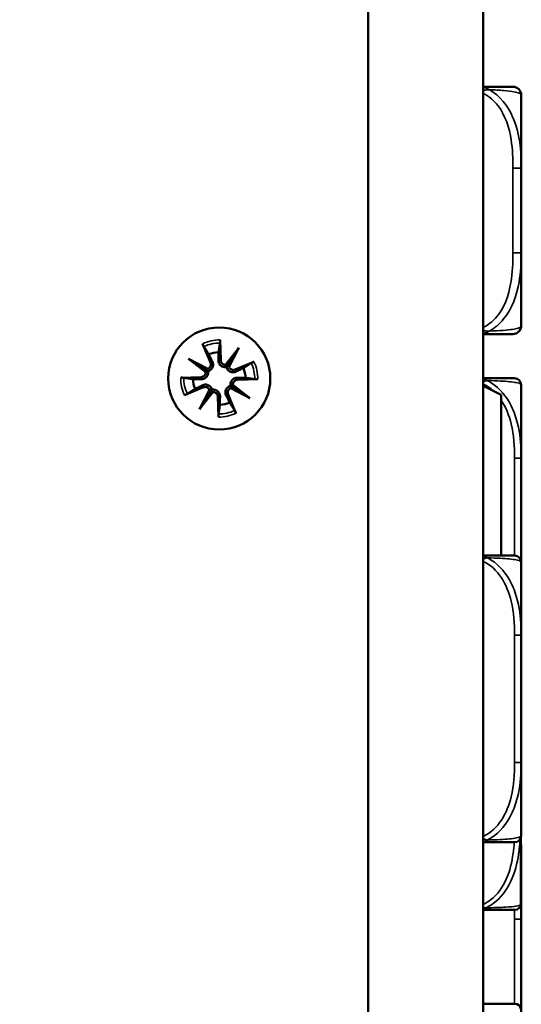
# Model space of a CAD drawing. Header units: inches. Extents: x 0.2 to 58.8, y 1.7 to 68.8.
# Tile 27 of 256: x 8.9 to 10.1, y 46.2 to 48.6. Entities that reach past the tile are written whole.
import ezdxf

# ---------------------------------------------------------------- set-up
doc = ezdxf.new("R2010")
doc.units = ezdxf.units.IN
doc.header["$MEASUREMENT"] = 0
for name, color, linetype, lineweight in [('Dimension (ANSI)', 7, 'Continuous', 25), ('Visible (ANSI)', 7, 'Continuous', 50), ('Visible Narrow (ANSI)', 7, 'Continuous', 35)]:
    doc.layers.add(name, color=color, linetype=linetype, lineweight=lineweight)
doc.styles.add('Note Text (ANSI)', font='tahoma.ttf')
doc.dimstyles.new('Default (ANSI)', dxfattribs={"dimtxt": 0.5, "dimasz": 0.098425, "dimexe": 0.125, "dimexo": 0.0625, "dimgap": 0.031496, "dimtad": 0, "dimtih": 1, "dimtoh": 1, "dimrnd": 1e-08, "dimzin": 4, "dimdsep": 46, "dimtxsty": 'Note Text (ANSI)', "dimcen": 0.09, "dimdle": 0.393701, "dimclrd": 256, "dimclre": 256, "dimclrt": 256, "dimadec": 0, "dimazin": 1, "dimtfac": 1, "dimtofl": 0, "dimtmove": 0, "dimatfit": 3, "dimfxl": 1, "dimtolj": 1, "dimtzin": 4, "dimlwd": -1, "dimlwe": -1, "dimarcsym": 0})

# ---------------------------------------------------------------- blocks, each defined once
blk = doc.blocks.new('*D6')
at = {"layer": 'Defpoints', "color": 0}
for p in [(6.9562, 64.5321), (2.2521, 42.9983), (9.7324, 42.9983)]:
    blk.add_point(p, dxfattribs=at)
at = {"layer": 'Dimension (ANSI)'}
for p, q in [((6.8937, 64.5321), (2.1271, 64.5321)), ((2.2521, 64.4337), (2.2521, 53.0617)), ((2.2521, 43.0968), (2.2521, 52.3446)), ((9.6699, 42.9983), (2.1271, 42.9983))]:
    blk.add_line(p, q, dxfattribs=at)
for points in [[(2.2357, 64.4337), (2.2685, 64.4337), (2.2521, 64.5321)], [(2.2357, 43.0968), (2.2685, 43.0968), (2.2521, 42.9983)]]:
    blk.add_solid(points, dxfattribs=at)
at = {"layer": 'Dimension (ANSI)', "insert": (0.2177, 53.0302), "char_height": 0.5, "attachment_point": 1, "style": 'Note Text (ANSI)'}
blk.add_mtext('\\A1;21.53 [547.0]', dxfattribs=at)

msp = doc.modelspace()

# ---------------------------------------------------------------- linework, layer by layer
at = {"layer": 'Visible (ANSI)'}
for p, q in [((9.7324, 60.1872), (9.7324, 43.2572)), ((10.0074, 43.2572), (10.0074, 60.1872)), ((10.098, 48.2018), (10.098, 48.3763)), ((10.098, 47.9995), (10.098, 48.2018)), ((10.098, 47.8251), (10.098, 47.9995)), ((9.3363, 47.7822), (9.3552, 47.7373)), ((9.3782, 47.7913), (9.3797, 47.7426)), ((9.3916, 47.7317), (9.4233, 47.7724)), ((9.4233, 47.7724), (9.3984, 47.7336)), ((9.4233, 47.7724), (9.3995, 47.7266)), ((9.3031, 47.7463), (9.349, 47.7224)), ((9.3031, 47.7463), (9.342, 47.7213)), ((9.3439, 47.7145), (9.3031, 47.7463)), ((9.4593, 47.7392), (9.4144, 47.7203)), ((9.2843, 47.7011), (9.333, 47.7026)), ((9.4088, 47.684), (9.4495, 47.6522)), ((9.4684, 47.6974), (9.4197, 47.6959)), ((10.0499, 47.6602), (10.0074, 47.6815)), ((10.098, 47.5092), (10.098, 47.684)), ((9.2934, 47.6592), (9.3383, 47.6782)), ((9.3293, 47.626), (9.3532, 47.6719)), ((9.3611, 47.6668), (9.3293, 47.626)), ((9.3293, 47.626), (9.3543, 47.6649)), ((9.4163, 47.6163), (9.3974, 47.6612)), ((9.4495, 47.6522), (9.4037, 47.6761)), ((9.4495, 47.6522), (9.4107, 47.6772)), ((10.0499, 47.2762), (10.0499, 47.6602)), ((9.3745, 47.6072), (9.373, 47.6559)), ((10.098, 47.4399), (10.098, 47.5092)), ((10.098, 47.2605), (10.098, 47.2744)), ((10.098, 47.0857), (10.098, 47.2605)), ((10.098, 47.0164), (10.098, 47.0857)), ((10.098, 46.7817), (10.098, 46.851)), ((10.098, 46.6069), (10.098, 46.7817)), ((10.0975, 46.4465), (10.0975, 46.603)), ((10.098, 46.4072), (10.098, 46.582)), ((10.098, 46.3379), (10.098, 46.4072))]:
    msp.add_line(p, q, dxfattribs=at)
msp.add_circle((9.3763, 47.6992), 0.122, dxfattribs=at)
for centre, radius, start, end in [((10.0783, 48.3763), 0.0197, 0, 90), ((10.0783, 47.8251), 0.0197, 270, 0), ((9.3763, 47.6992), 0.0629, 91.3402, 113.2398), ((9.3448, 47.7329), 0.0113, 291.4088, 22.8505), ((9.391, 47.743), 0.0113, 181.7295, 273.1712), ((9.3326, 47.7139), 0.0113, 271.7295, 3.1712), ((9.41, 47.7307), 0.0113, 201.4088, 292.8505), ((9.3763, 47.6992), 0.0629, 1.3402, 23.2398), ((9.3763, 47.6992), 0.0629, 181.3402, 203.2398), ((9.42, 47.6846), 0.0113, 91.7295, 183.1712), ((10.0822, 47.684), 0.0157, 0, 90), ((9.3427, 47.6677), 0.0113, 21.4088, 112.8505), ((9.3617, 47.6555), 0.0113, 1.7295, 93.1712), ((9.4078, 47.6656), 0.0113, 111.4088, 202.8505), ((9.3763, 47.6992), 0.0629, 271.3402, 293.2398), ((10.0822, 47.2605), 0.0157, 0, 90), ((10.0822, 46.6069), 0.0157, 270, 0), ((10.0822, 46.582), 0.0157, 0, 14.4151), ((10.0835, 46.4438), 0.0138, 270, 353.5465), ((9.9739, 46.4561), 0.124, 353.5465, 354.128), ((10.0679, 46.4465), 0.0295, 354.128, 0), ((10.0835, 46.1916), 0.0138, 6.4535, 90)]:
    msp.add_arc(centre, radius, start, end, dxfattribs=at)
for centre, major_axis, start_param, end_param in [((9.3922, 47.742), (0.00822, -0.0064), 5.308456, 6.008116), ((9.4086, 47.7315), (0.00924, -0.00481), 3.416662, 4.116322), ((9.3441, 47.7315), (0.00481, 0.00924), 3.416662, 4.116322), ((9.3336, 47.7151), (0.0064, 0.00822), 5.308456, 6.008116), ((9.4191, 47.6834), (-0.0064, -0.00822), 5.308456, 6.008116), ((9.3441, 47.667), (-0.00924, 0.00481), 3.416662, 4.116322), ((9.3604, 47.6565), (-0.00822, 0.0064), 5.308456, 6.008116), ((9.4086, 47.667), (-0.00481, -0.00924), 3.416662, 4.116322)]:
    msp.add_ellipse(centre, major_axis=major_axis, ratio=0.988452, start_param=start_param, end_param=end_param, dxfattribs=at)
for points, knots in [([(10.0783, 48.396), (10.0779, 48.396), (10.0773, 48.396), (10.0734, 48.396), (10.0683, 48.396), (10.0578, 48.396), (10.0368, 48.396), (10.0285, 48.396), (10.0186, 48.396), (10.0074, 48.396)], [0.2569537, 0.2569537, 0.2569537, 0.2569537, 0.4371919, 0.4371919, 0.4371919, 0.6739428, 0.6739428, 0.6739428, 0.7677109, 0.7677109, 0.7677109, 0.7677109]), ([(10.0074, 47.8054), (10.0212, 47.8054), (10.0332, 47.8054), (10.0426, 47.8054), (10.0606, 47.8054), (10.0696, 47.8054), (10.074, 47.8054), (10.0774, 47.8054), (10.0779, 47.8054), (10.0783, 47.8054)], [-0.7680813, -0.7680813, -0.7680813, -0.7680813, -0.6514613, -0.6514613, -0.6514613, -0.427691, -0.427691, -0.427691, -0.2569517, -0.2569517, -0.2569517, -0.2569517]), ([(9.3395, 47.7756), (9.3393, 47.7759), (9.3391, 47.7764), (9.3384, 47.7776), (9.338, 47.7785), (9.3372, 47.7802), (9.3367, 47.7812), (9.3363, 47.7822)], [0.07098242, 0.07098242, 0.07098242, 0.07098242, 0.07729721, 0.07729721, 0.08500226, 0.08500226, 0.0927151, 0.0927151, 0.0927151, 0.0927151]), ([(9.3782, 47.7913), (9.3782, 47.7903), (9.3783, 47.7891), (9.3782, 47.7872), (9.3782, 47.7862), (9.3781, 47.7849), (9.3781, 47.7844), (9.378, 47.784)], [0.03096026, 0.03096026, 0.03096026, 0.03096026, 0.0386731, 0.0386731, 0.04637815, 0.04637815, 0.05269294, 0.05269294, 0.05269294, 0.05269294]), ([(9.36, 47.7393), (9.3601, 47.739), (9.3603, 47.7387), (9.361, 47.7369), (9.3614, 47.7353), (9.3617, 47.7318), (9.3615, 47.73), (9.3608, 47.727), (9.3603, 47.7255), (9.3587, 47.7228), (9.3576, 47.7215), (9.3554, 47.7194), (9.354, 47.7184), (9.3515, 47.7172), (9.3504, 47.7168), (9.3494, 47.7166)], [0.16257601, 0.16257601, 0.16257601, 0.16257601, 0.16532576, 0.16532576, 0.1789931, 0.1789931, 0.19266044, 0.19266044, 0.20438857, 0.20438857, 0.2161167, 0.2161167, 0.22784483, 0.22784483, 0.23642676, 0.23642676, 0.23642676, 0.23642676]), ([(9.3936, 47.7262), (9.3926, 47.726), (9.3914, 47.7259), (9.3886, 47.726), (9.387, 47.7262), (9.3841, 47.7272), (9.3826, 47.728), (9.38, 47.7298), (9.3789, 47.731), (9.377, 47.7334), (9.3761, 47.735), (9.3749, 47.7382), (9.3746, 47.7399), (9.3746, 47.7415), (9.3745, 47.7418), (9.3745, 47.7421), (9.3745, 47.7425)], [-0.071101, -0.071101, -0.071101, -0.071101, -0.06251907, -0.06251907, -0.05079094, -0.05079094, -0.03906281, -0.03906281, -0.02733467, -0.02733467, -0.01366734, -0.01366734, 0, 0, 0, 0.00274975, 0.00274975, 0.00274975, 0.00274975]), ([(9.3984, 47.7336), (9.3983, 47.7335), (9.3982, 47.7333), (9.3971, 47.7316), (9.3963, 47.7304), (9.3949, 47.7282), (9.3943, 47.7272), (9.3936, 47.7262)], [-2.1596588, -2.1596588, -2.1596588, -2.1596588, -2.1543442, -2.1543442, -2.0926152, -2.0926152, -2.0165489, -2.0165489, -2.0165489, -2.0165489]), ([(9.4527, 47.736), (9.453, 47.7362), (9.4535, 47.7365), (9.4546, 47.7371), (9.4555, 47.7376), (9.4572, 47.7384), (9.4583, 47.7389), (9.4593, 47.7392)], [0.07098242, 0.07098242, 0.07098242, 0.07098242, 0.07729721, 0.07729721, 0.08500226, 0.08500226, 0.0927151, 0.0927151, 0.0927151, 0.0927151]), ([(9.3494, 47.7166), (9.3496, 47.7155), (9.3497, 47.7143), (9.3496, 47.7115), (9.3493, 47.7099), (9.3484, 47.707), (9.3476, 47.7055), (9.3457, 47.7029), (9.3446, 47.7018), (9.3422, 47.6999), (9.3406, 47.699), (9.3374, 47.6978), (9.3357, 47.6975), (9.3341, 47.6975), (9.3338, 47.6975), (9.3334, 47.6974), (9.3331, 47.6975)], [-0.071101, -0.071101, -0.071101, -0.071101, -0.06251907, -0.06251907, -0.05079094, -0.05079094, -0.03906281, -0.03906281, -0.02733467, -0.02733467, -0.01366734, -0.01366734, 0, 0, 0, 0.00274975, 0.00274975, 0.00274975, 0.00274975]), ([(9.342, 47.7213), (9.3421, 47.7212), (9.3423, 47.7211), (9.344, 47.72), (9.3452, 47.7192), (9.3474, 47.7179), (9.3484, 47.7172), (9.3494, 47.7166)], [-2.1596588, -2.1596588, -2.1596588, -2.1596588, -2.1543442, -2.1543442, -2.0926152, -2.0926152, -2.0165489, -2.0165489, -2.0165489, -2.0165489]), ([(9.4164, 47.7156), (9.4161, 47.7155), (9.4158, 47.7153), (9.414, 47.7146), (9.4123, 47.7142), (9.4089, 47.7139), (9.4071, 47.714), (9.4041, 47.7148), (9.4026, 47.7153), (9.3999, 47.7169), (9.3986, 47.7179), (9.3965, 47.7202), (9.3955, 47.7215), (9.3943, 47.724), (9.3939, 47.7251), (9.3936, 47.7262)], [0.16257601, 0.16257601, 0.16257601, 0.16257601, 0.16532576, 0.16532576, 0.1789931, 0.1789931, 0.19266044, 0.19266044, 0.20438857, 0.20438857, 0.2161167, 0.2161167, 0.22784483, 0.22784483, 0.23642676, 0.23642676, 0.23642676, 0.23642676]), ([(9.2843, 47.7011), (9.2853, 47.7012), (9.2865, 47.7012), (9.2884, 47.7012), (9.2894, 47.7011), (9.2907, 47.7011), (9.2912, 47.701), (9.2916, 47.7009)], [0.03096026, 0.03096026, 0.03096026, 0.03096026, 0.0386731, 0.0386731, 0.04637815, 0.04637815, 0.05269294, 0.05269294, 0.05269294, 0.05269294]), ([(9.3363, 47.6829), (9.3366, 47.683), (9.3369, 47.6832), (9.3386, 47.6839), (9.3403, 47.6843), (9.3438, 47.6846), (9.3455, 47.6845), (9.3485, 47.6837), (9.35, 47.6832), (9.3528, 47.6816), (9.3541, 47.6806), (9.3562, 47.6783), (9.3572, 47.677), (9.3584, 47.6745), (9.3588, 47.6734), (9.359, 47.6723)], [0.16257601, 0.16257601, 0.16257601, 0.16257601, 0.16532576, 0.16532576, 0.1789931, 0.1789931, 0.19266044, 0.19266044, 0.20438857, 0.20438857, 0.2161167, 0.2161167, 0.22784483, 0.22784483, 0.23642676, 0.23642676, 0.23642676, 0.23642676]), ([(9.3927, 47.6592), (9.3925, 47.6595), (9.3924, 47.6598), (9.3917, 47.6615), (9.3913, 47.6632), (9.391, 47.6667), (9.3911, 47.6684), (9.3918, 47.6715), (9.3924, 47.6729), (9.394, 47.6757), (9.395, 47.677), (9.3973, 47.6791), (9.3986, 47.6801), (9.4011, 47.6813), (9.4022, 47.6817), (9.4033, 47.6819)], [0.16257601, 0.16257601, 0.16257601, 0.16257601, 0.16532576, 0.16532576, 0.1789931, 0.1789931, 0.19266044, 0.19266044, 0.20438857, 0.20438857, 0.2161167, 0.2161167, 0.22784483, 0.22784483, 0.23642676, 0.23642676, 0.23642676, 0.23642676]), ([(9.4033, 47.6819), (9.4031, 47.683), (9.403, 47.6842), (9.403, 47.6869), (9.4033, 47.6886), (9.4043, 47.6915), (9.4051, 47.693), (9.4069, 47.6956), (9.4081, 47.6967), (9.4105, 47.6986), (9.412, 47.6995), (9.4153, 47.7006), (9.417, 47.701), (9.4186, 47.701), (9.4189, 47.701), (9.4192, 47.701), (9.4196, 47.701)], [-0.071101, -0.071101, -0.071101, -0.071101, -0.06251907, -0.06251907, -0.05079094, -0.05079094, -0.03906281, -0.03906281, -0.02733467, -0.02733467, -0.01366734, -0.01366734, 0, 0, 0, 0.00274975, 0.00274975, 0.00274975, 0.00274975]), ([(9.4107, 47.6772), (9.4105, 47.6773), (9.4104, 47.6774), (9.4087, 47.6785), (9.4075, 47.6793), (9.4053, 47.6806), (9.4043, 47.6813), (9.4033, 47.6819)], [-2.1596588, -2.1596588, -2.1596588, -2.1596588, -2.1543442, -2.1543442, -2.0926152, -2.0926152, -2.0165489, -2.0165489, -2.0165489, -2.0165489]), ([(9.4684, 47.6974), (9.4674, 47.6973), (9.4662, 47.6973), (9.4643, 47.6973), (9.4633, 47.6974), (9.462, 47.6974), (9.4614, 47.6975), (9.4611, 47.6975)], [0.03096026, 0.03096026, 0.03096026, 0.03096026, 0.0386731, 0.0386731, 0.04637815, 0.04637815, 0.05269294, 0.05269294, 0.05269294, 0.05269294]), ([(10.0822, 47.6997), (10.0822, 47.6997), (10.0822, 47.6997), (10.0821, 47.6997), (10.0815, 47.6997), (10.0777, 47.6997), (10.0657, 47.6997), (10.0551, 47.6997), (10.0372, 47.6997), (10.0116, 47.6997), (10.0102, 47.6997), (10.0089, 47.6997), (10.0074, 47.6997)], [0, 0, 0, 0, 0.0272471, 0.0272471, 0.0272471, 0.2790553, 0.2790553, 0.2790553, 0.4988354, 0.4988354, 0.4988354, 0.5106216, 0.5106216, 0.5106216, 0.5106216]), ([(9.3, 47.6625), (9.2997, 47.6622), (9.2992, 47.662), (9.298, 47.6614), (9.2971, 47.6609), (9.2954, 47.6601), (9.2943, 47.6596), (9.2934, 47.6592)], [0.07098242, 0.07098242, 0.07098242, 0.07098242, 0.07729721, 0.07729721, 0.08500226, 0.08500226, 0.0927151, 0.0927151, 0.0927151, 0.0927151]), ([(9.3543, 47.6649), (9.3544, 47.665), (9.3545, 47.6652), (9.3556, 47.6669), (9.3563, 47.6681), (9.3577, 47.6703), (9.3584, 47.6713), (9.359, 47.6723)], [-2.1596588, -2.1596588, -2.1596588, -2.1596588, -2.1543442, -2.1543442, -2.0926152, -2.0926152, -2.0165489, -2.0165489, -2.0165489, -2.0165489]), ([(9.359, 47.6723), (9.3601, 47.6725), (9.3613, 47.6726), (9.364, 47.6725), (9.3657, 47.6722), (9.3686, 47.6713), (9.3701, 47.6705), (9.3727, 47.6686), (9.3738, 47.6675), (9.3757, 47.6651), (9.3766, 47.6635), (9.3777, 47.6603), (9.378, 47.6586), (9.3781, 47.657), (9.3781, 47.6567), (9.3781, 47.6564), (9.3781, 47.656)], [-0.071101, -0.071101, -0.071101, -0.071101, -0.06251907, -0.06251907, -0.05079094, -0.05079094, -0.03906281, -0.03906281, -0.02733467, -0.02733467, -0.01366734, -0.01366734, 0, 0, 0, 0.00274975, 0.00274975, 0.00274975, 0.00274975]), ([(9.3745, 47.6072), (9.3744, 47.6082), (9.3744, 47.6094), (9.3744, 47.6113), (9.3744, 47.6123), (9.3745, 47.6136), (9.3746, 47.6141), (9.3746, 47.6145)], [0.03096026, 0.03096026, 0.03096026, 0.03096026, 0.0386731, 0.0386731, 0.04637815, 0.04637815, 0.05269294, 0.05269294, 0.05269294, 0.05269294]), ([(9.4131, 47.6229), (9.4133, 47.6226), (9.4136, 47.6221), (9.4142, 47.6209), (9.4147, 47.62), (9.4155, 47.6183), (9.4159, 47.6172), (9.4163, 47.6163)], [0.07098242, 0.07098242, 0.07098242, 0.07098242, 0.07729721, 0.07729721, 0.08500226, 0.08500226, 0.0927151, 0.0927151, 0.0927151, 0.0927151]), ([(10.098, 47.2744), (10.098, 47.2749), (10.098, 47.2753), (10.098, 47.2918), (10.0978, 47.3079), (10.0977, 47.3308), (10.0977, 47.3375), (10.0976, 47.3467), (10.0976, 47.3492), (10.0976, 47.3533), (10.0976, 47.3549), (10.0976, 47.358), (10.0976, 47.3595), (10.0976, 47.3631), (10.0976, 47.3651), (10.0977, 47.3713), (10.0977, 47.3755), (10.0977, 47.3852), (10.0977, 47.3908), (10.0978, 47.4105), (10.098, 47.4246), (10.098, 47.4391), (10.098, 47.4395), (10.098, 47.4399)], [-0.416114, -0.416114, -0.416114, -0.416114, -0.4127691, -0.4127691, -0.2896446, -0.2896446, -0.2388934, -0.2388934, -0.2201881, -0.2201881, -0.2080204, -0.2080204, -0.196499, -0.196499, -0.1809939, -0.1809939, -0.149741, -0.149741, -0.1073162, -0.1073162, 0, 0, 0.0033356, 0.0033356, 0.0033356, 0.0033356]), ([(10.0822, 47.2762), (10.0822, 47.2762), (10.0822, 47.2762), (10.0821, 47.2762), (10.0815, 47.2762), (10.0777, 47.2762), (10.0657, 47.2762), (10.0551, 47.2762), (10.0372, 47.2762), (10.0116, 47.2762), (10.0102, 47.2762), (10.0089, 47.2762), (10.0074, 47.2762)], [0, 0, 0, 0, 0.0272471, 0.0272471, 0.0272471, 0.2790553, 0.2790553, 0.2790553, 0.4988354, 0.4988354, 0.4988354, 0.5106216, 0.5106216, 0.5106216, 0.5106216]), ([(10.098, 46.851), (10.098, 46.8514), (10.098, 46.8518), (10.098, 46.8683), (10.0978, 46.8844), (10.0977, 46.9073), (10.0977, 46.914), (10.0976, 46.9232), (10.0976, 46.9257), (10.0976, 46.9298), (10.0976, 46.9314), (10.0976, 46.9345), (10.0976, 46.936), (10.0976, 46.9396), (10.0976, 46.9416), (10.0977, 46.9478), (10.0977, 46.952), (10.0977, 46.9617), (10.0977, 46.9673), (10.0978, 46.9871), (10.098, 47.0011), (10.098, 47.0156), (10.098, 47.016), (10.098, 47.0164)], [-0.416114, -0.416114, -0.416114, -0.416114, -0.4127691, -0.4127691, -0.2896446, -0.2896446, -0.2388934, -0.2388934, -0.2201881, -0.2201881, -0.2080204, -0.2080204, -0.196499, -0.196499, -0.1809939, -0.1809939, -0.149741, -0.149741, -0.1073162, -0.1073162, 0, 0, 0.0033356, 0.0033356, 0.0033356, 0.0033356]), ([(10.0074, 46.5912), (10.0435, 46.5912), (10.0647, 46.5912), (10.074, 46.5912), (10.0804, 46.5912), (10.0815, 46.5912), (10.0822, 46.5912)], [-0.5106216, -0.5106216, -0.5106216, -0.5106216, -0.20743, -0.20743, -0.20743, 0, 0, 0, 0]), ([(10.0074, 46.43), (10.0078, 46.43), (10.0082, 46.43), (10.0086, 46.43), (10.0259, 46.43), (10.0404, 46.43), (10.0509, 46.43), (10.0615, 46.43), (10.0684, 46.43), (10.073, 46.43), (10.0796, 46.43), (10.0817, 46.43), (10.0827, 46.43), (10.0833, 46.43), (10.0834, 46.43), (10.0835, 46.43)], [0.4015464, 0.4015464, 0.4015464, 0.4015464, 0.4047738, 0.4047738, 0.4047738, 0.5505317, 0.5505317, 0.5505317, 0.6962896, 0.6962896, 0.6962896, 0.9025977, 0.9025977, 0.9025977, 1.0315402, 1.0315402, 1.0315402, 1.0315402]), ([(10.098, 46.1724), (10.098, 46.1729), (10.098, 46.1733), (10.098, 46.1898), (10.0978, 46.2059), (10.0977, 46.2288), (10.0977, 46.2355), (10.0976, 46.2447), (10.0976, 46.2472), (10.0976, 46.2513), (10.0976, 46.2529), (10.0976, 46.256), (10.0976, 46.2575), (10.0976, 46.2611), (10.0976, 46.2631), (10.0977, 46.2693), (10.0977, 46.2735), (10.0977, 46.2832), (10.0977, 46.2888), (10.0978, 46.3085), (10.098, 46.3226), (10.098, 46.3371), (10.098, 46.3375), (10.098, 46.3379)], [-0.416114, -0.416114, -0.416114, -0.416114, -0.4127691, -0.4127691, -0.2896446, -0.2896446, -0.2388934, -0.2388934, -0.2201881, -0.2201881, -0.2080204, -0.2080204, -0.196499, -0.196499, -0.1809939, -0.1809939, -0.149741, -0.149741, -0.1073162, -0.1073162, 0, 0, 0.0033356, 0.0033356, 0.0033356, 0.0033356]), ([(10.0835, 46.2054), (10.0834, 46.2054), (10.0833, 46.2054), (10.0787, 46.2054), (10.0729, 46.2054), (10.0588, 46.2054), (10.0247, 46.2054), (10.0193, 46.2054), (10.0135, 46.2054), (10.0074, 46.2054)], [1.0315402, 1.0315402, 1.0315402, 1.0315402, 1.2894252, 1.2894252, 1.2894252, 1.6107738, 1.6107738, 1.6107738, 1.661534, 1.661534, 1.661534, 1.661534])]:
    msp.add_open_spline(points, degree=3, knots=knots, dxfattribs=at)
for points, weights in [([(9.3395, 47.7756), (9.3464, 47.765), (9.3515, 47.757)], [1.00190629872, 1.01175609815, 1]), ([(9.3749, 47.7621), (9.3762, 47.7715), (9.378, 47.784)], [1, 1.01175609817, 1.00190629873]), ([(9.3515, 47.757), (9.3565, 47.7465), (9.36, 47.7393)], [1, 1.21603709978, 1.42821156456]), ([(9.3745, 47.7425), (9.3747, 47.7505), (9.3749, 47.7621)], [1.42821156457, 1.21603709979, 1]), ([(9.4527, 47.736), (9.4421, 47.7292), (9.4341, 47.7241)], [1.00190629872, 1.01175609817, 1]), ([(9.4341, 47.7241), (9.4236, 47.719), (9.4164, 47.7156)], [1, 1.21603709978, 1.42821156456]), ([(9.3135, 47.6978), (9.3041, 47.6991), (9.2916, 47.7009)], [1, 1.01175609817, 1.00190629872]), ([(9.3331, 47.6975), (9.3251, 47.6976), (9.3135, 47.6978)], [1.42821156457, 1.21603709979, 1]), ([(9.3185, 47.6744), (9.3291, 47.6794), (9.3363, 47.6829)], [1, 1.21603709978, 1.42821156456]), ([(9.4196, 47.701), (9.4276, 47.7009), (9.4392, 47.7007)], [1.42821156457, 1.21603709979, 1]), ([(9.4392, 47.7007), (9.4486, 47.6994), (9.4611, 47.6975)], [1, 1.01175609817, 1.00190629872]), ([(9.3, 47.6625), (9.3106, 47.6693), (9.3185, 47.6744)], [1.00190629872, 1.01175609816, 1]), ([(9.4012, 47.6415), (9.3961, 47.652), (9.3927, 47.6592)], [1, 1.21603709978, 1.42821156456]), ([(9.3778, 47.6364), (9.3765, 47.627), (9.3746, 47.6145)], [1, 1.01175609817, 1.00190629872]), ([(9.3781, 47.656), (9.378, 47.648), (9.3778, 47.6364)], [1.42821156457, 1.21603709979, 1]), ([(9.4131, 47.6229), (9.4063, 47.6335), (9.4012, 47.6415)], [1.00190629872, 1.01175609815, 1])]:
    msp.add_rational_spline(points, weights, degree=2, dxfattribs=at)
at = {"layer": 'Visible Narrow (ANSI)'}
for p, q in [((10.0783, 48.2018), (10.098, 48.2018)), ((10.0783, 48.2018), (10.0783, 47.9995)), ((10.0783, 47.9995), (10.098, 47.9995)), ((9.3552, 47.7373), (9.36, 47.7393)), ((9.3797, 47.7426), (9.3745, 47.7425)), ((9.4144, 47.7203), (9.4164, 47.7156)), ((9.333, 47.7026), (9.3331, 47.6975)), ((9.3383, 47.6782), (9.3363, 47.6829)), ((9.4197, 47.6959), (9.4196, 47.701)), ((9.3974, 47.6612), (9.3927, 47.6592)), ((9.373, 47.6559), (9.3781, 47.656)), ((10.098, 47.5092), (10.0822, 47.5092)), ((10.0822, 47.5092), (10.0822, 47.2762)), ((10.098, 47.0857), (10.0822, 47.0857)), ((10.0822, 47.0857), (10.0822, 46.7817)), ((10.098, 46.7817), (10.0822, 46.7817)), ((10.0973, 46.4435), (10.0973, 46.6025)), ((10.098, 46.4072), (10.0822, 46.4072)), ((10.0822, 46.4072), (10.0822, 46.2054))]:
    msp.add_line(p, q, dxfattribs=at)
for radius, start, end in [(0.0921, 88.8304, 115.7496), (0.0847, 88.8481, 115.7319), (0.0847, 358.8481, 25.7319), (0.0921, 358.8304, 25.7496), (0.0921, 178.8304, 205.7496), (0.0847, 178.8481, 205.7319), (0.0921, 268.8304, 295.7496), (0.0847, 268.8481, 295.7319)]:
    msp.add_arc((9.3763, 47.6992), radius, start, end, dxfattribs=at)
for points, knots in [([(10.022, 48.3891), (10.0206, 48.39), (10.0191, 48.3907), (10.0159, 48.3922), (10.0142, 48.3928), (10.0114, 48.3937), (10.0103, 48.3941), (10.0088, 48.3945), (10.0082, 48.3946), (10.0076, 48.3947), (10.0075, 48.3948), (10.0074, 48.3948)], [-0.00023197, -0.00023197, -0.00023197, -0.00023197, 0.00913095, 0.00913095, 0.01983142, 0.01983142, 0.02651922, 0.02651922, 0.02986312, 0.02986312, 0.03037462, 0.03037462, 0.03037462, 0.03037462]), ([(10.0074, 48.3874), (10.0075, 48.3874), (10.0076, 48.3874), (10.0082, 48.3876), (10.0088, 48.3877), (10.0103, 48.388), (10.0114, 48.3882), (10.0142, 48.3886), (10.0159, 48.3889), (10.0191, 48.3891), (10.0206, 48.3891), (10.022, 48.3891)], [-0.03037462, -0.03037462, -0.03037462, -0.03037462, -0.02986312, -0.02986312, -0.02651922, -0.02651922, -0.01983142, -0.01983142, -0.00913095, -0.00913095, 0.00023197, 0.00023197, 0.00023197, 0.00023197]), ([(10.022, 48.3891), (10.0349, 48.3886), (10.0468, 48.388), (10.077, 48.3855), (10.0877, 48.3832), (10.097, 48.3793), (10.0983, 48.3777), (10.098, 48.3763)], [-0.7478145, -0.7478145, -0.7478145, -0.7478145, -0.6493253, -0.6493253, -0.427691, -0.427691, -0.2569537, -0.2569537, -0.2569537, -0.2569537]), ([(10.098, 48.2018), (10.0981, 48.2423), (10.0953, 48.2847), (10.0661, 48.3503), (10.0477, 48.3748), (10.022, 48.3891)], [0.2569517, 0.2569517, 0.2569517, 0.2569517, 0.5559983, 0.5559983, 0.7482818, 0.7482818, 0.7482818, 0.7482818]), ([(10.0074, 48.38), (10.0212, 48.3734), (10.0332, 48.3629), (10.0426, 48.3507), (10.0606, 48.3273), (10.0696, 48.2982), (10.074, 48.2691), (10.0774, 48.2469), (10.0783, 48.2243), (10.0783, 48.2018)], [-0.7680813, -0.7680813, -0.7680813, -0.7680813, -0.6514613, -0.6514613, -0.6514613, -0.427691, -0.427691, -0.427691, -0.2569517, -0.2569517, -0.2569517, -0.2569517]), ([(10.0783, 47.9995), (10.0783, 47.9759), (10.0773, 47.9519), (10.0734, 47.9285), (10.0683, 47.8978), (10.0578, 47.867), (10.0368, 47.8437), (10.0285, 47.8345), (10.0186, 47.8267), (10.0074, 47.8214)], [0.2569537, 0.2569537, 0.2569537, 0.2569537, 0.4371919, 0.4371919, 0.4371919, 0.6739428, 0.6739428, 0.6739428, 0.7677109, 0.7677109, 0.7677109, 0.7677109]), ([(10.022, 47.8123), (10.0349, 47.8199), (10.0468, 47.8299), (10.077, 47.867), (10.0877, 47.8987), (10.097, 47.9529), (10.0983, 47.9762), (10.098, 47.9995)], [-0.7478145, -0.7478145, -0.7478145, -0.7478145, -0.6493253, -0.6493253, -0.427691, -0.427691, -0.2569537, -0.2569537, -0.2569537, -0.2569537]), ([(10.098, 47.8251), (10.0981, 47.8227), (10.0953, 47.8194), (10.0661, 47.8148), (10.0477, 47.8132), (10.022, 47.8123)], [0.2569517, 0.2569517, 0.2569517, 0.2569517, 0.5559983, 0.5559983, 0.7482818, 0.7482818, 0.7482818, 0.7482818]), ([(10.022, 47.8123), (10.0206, 47.8123), (10.0191, 47.8123), (10.0159, 47.8125), (10.0142, 47.8127), (10.0114, 47.8132), (10.0103, 47.8134), (10.0088, 47.8137), (10.0082, 47.8138), (10.0076, 47.814), (10.0075, 47.814), (10.0074, 47.814)], [-0.00023197, -0.00023197, -0.00023197, -0.00023197, 0.00913095, 0.00913095, 0.01983142, 0.01983142, 0.02651922, 0.02651922, 0.02986312, 0.02986312, 0.03037462, 0.03037462, 0.03037462, 0.03037462]), ([(10.0074, 47.8066), (10.0075, 47.8066), (10.0076, 47.8066), (10.0082, 47.8068), (10.0088, 47.8069), (10.0103, 47.8073), (10.0114, 47.8076), (10.0142, 47.8086), (10.0159, 47.8092), (10.0191, 47.8107), (10.0206, 47.8114), (10.022, 47.8123)], [-0.03037462, -0.03037462, -0.03037462, -0.03037462, -0.02986312, -0.02986312, -0.02651922, -0.02651922, -0.01983142, -0.01983142, -0.00913095, -0.00913095, 0.00023197, 0.00023197, 0.00023197, 0.00023197]), ([(10.0163, 47.6944), (10.0155, 47.695), (10.0147, 47.6956), (10.013, 47.6966), (10.012, 47.6971), (10.0105, 47.6978), (10.0099, 47.6981), (10.009, 47.6984), (10.0087, 47.6985), (10.0081, 47.6987), (10.0078, 47.6988), (10.0074, 47.6989)], [-0.00012419, -0.00012419, -0.00012419, -0.00012419, 0.00449537, 0.00449537, 0.00977487, 0.00977487, 0.01307456, 0.01307456, 0.0147244, 0.0147244, 0.01647902, 0.01647902, 0.01647902, 0.01647902]), ([(10.0074, 47.6911), (10.0078, 47.6913), (10.0081, 47.6915), (10.0087, 47.6918), (10.009, 47.6919), (10.0099, 47.6923), (10.0105, 47.6926), (10.012, 47.6932), (10.013, 47.6935), (10.0147, 47.694), (10.0155, 47.6943), (10.0163, 47.6944)], [-0.01647902, -0.01647902, -0.01647902, -0.01647902, -0.0147244, -0.0147244, -0.01307456, -0.01307456, -0.00977487, -0.00977487, -0.00449537, -0.00449537, 0.00012419, 0.00012419, 0.00012419, 0.00012419]), ([(10.098, 47.5092), (10.098, 47.5129), (10.0979, 47.5167), (10.0973, 47.544), (10.0951, 47.5682), (10.0857, 47.6061), (10.0808, 47.6201), (10.0633, 47.6553), (10.0476, 47.6755), (10.0231, 47.6909), (10.0197, 47.6927), (10.0163, 47.6944)], [0, 0, 0, 0, 0.0278591, 0.0278591, 0.201273, 0.201273, 0.3066357, 0.3066357, 0.475216, 0.475216, 0.5007189, 0.5007189, 0.5007189, 0.5007189]), ([(10.0163, 47.6944), (10.0197, 47.6943), (10.0231, 47.6942), (10.0476, 47.6934), (10.0633, 47.6923), (10.0808, 47.6904), (10.0857, 47.6895), (10.0951, 47.6873), (10.0973, 47.6859), (10.0979, 47.6844), (10.098, 47.6842), (10.098, 47.684)], [-0.5007189, -0.5007189, -0.5007189, -0.5007189, -0.475216, -0.475216, -0.3066357, -0.3066357, -0.201273, -0.201273, -0.0278591, -0.0278591, 0, 0, 0, 0]), ([(10.0493, 47.6487), (10.0611, 47.6314), (10.0692, 47.611), (10.074, 47.5908), (10.0804, 47.5642), (10.0822, 47.5364), (10.0822, 47.5092)], [-0.3654502, -0.3654502, -0.3654502, -0.3654502, -0.20743, -0.20743, -0.20743, 0, 0, 0, 0]), ([(10.0163, 47.2709), (10.0155, 47.2715), (10.0147, 47.2721), (10.013, 47.2731), (10.012, 47.2736), (10.0105, 47.2743), (10.0099, 47.2746), (10.009, 47.2749), (10.0087, 47.275), (10.0081, 47.2752), (10.0078, 47.2753), (10.0074, 47.2754)], [-0.00012419, -0.00012419, -0.00012419, -0.00012419, 0.00449537, 0.00449537, 0.00977487, 0.00977487, 0.01307456, 0.01307456, 0.0147244, 0.0147244, 0.01647902, 0.01647902, 0.01647902, 0.01647902]), ([(10.0074, 47.2676), (10.0078, 47.2678), (10.0081, 47.268), (10.0087, 47.2683), (10.009, 47.2684), (10.0099, 47.2688), (10.0105, 47.2691), (10.012, 47.2697), (10.013, 47.27), (10.0147, 47.2705), (10.0155, 47.2708), (10.0163, 47.2709)], [-0.01647902, -0.01647902, -0.01647902, -0.01647902, -0.0147244, -0.0147244, -0.01307456, -0.01307456, -0.00977487, -0.00977487, -0.00449537, -0.00449537, 0.00012419, 0.00012419, 0.00012419, 0.00012419]), ([(10.0074, 47.2622), (10.0435, 47.2457), (10.0647, 47.206), (10.074, 47.1673), (10.0804, 47.1407), (10.0822, 47.1129), (10.0822, 47.0857)], [-0.5106216, -0.5106216, -0.5106216, -0.5106216, -0.20743, -0.20743, -0.20743, 0, 0, 0, 0]), ([(10.098, 47.0857), (10.098, 47.0894), (10.0979, 47.0932), (10.0973, 47.1205), (10.0951, 47.1447), (10.0857, 47.1826), (10.0808, 47.1966), (10.0633, 47.2318), (10.0476, 47.252), (10.0231, 47.2674), (10.0197, 47.2692), (10.0163, 47.2709)], [0, 0, 0, 0, 0.0278591, 0.0278591, 0.201273, 0.201273, 0.3066357, 0.3066357, 0.475216, 0.475216, 0.5007189, 0.5007189, 0.5007189, 0.5007189]), ([(10.0163, 47.2709), (10.0197, 47.2708), (10.0231, 47.2707), (10.0476, 47.2699), (10.0633, 47.2688), (10.0808, 47.2669), (10.0857, 47.266), (10.0951, 47.2638), (10.0973, 47.2624), (10.0979, 47.2609), (10.098, 47.2607), (10.098, 47.2605)], [-0.5007189, -0.5007189, -0.5007189, -0.5007189, -0.475216, -0.475216, -0.3066357, -0.3066357, -0.201273, -0.201273, -0.0278591, -0.0278591, 0, 0, 0, 0]), ([(10.0822, 46.7817), (10.0822, 46.7545), (10.0804, 46.7267), (10.074, 46.7001), (10.0647, 46.6614), (10.0435, 46.6217), (10.0074, 46.6052)], [3.9382945, 3.9382945, 3.9382945, 3.9382945, 4.1457245, 4.1457245, 4.1457245, 4.4489161, 4.4489161, 4.4489161, 4.4489161]), ([(10.0163, 46.5965), (10.0197, 46.5982), (10.0231, 46.6), (10.0476, 46.6154), (10.0633, 46.6356), (10.0808, 46.6708), (10.0857, 46.6848), (10.0951, 46.7227), (10.0973, 46.7469), (10.0979, 46.7742), (10.098, 46.778), (10.098, 46.7817)], [-4.4390134, -4.4390134, -4.4390134, -4.4390134, -4.4135105, -4.4135105, -4.2449302, -4.2449302, -4.1395675, -4.1395675, -3.9661536, -3.9661536, -3.9382945, -3.9382945, -3.9382945, -3.9382945]), ([(10.0163, 46.5965), (10.0155, 46.5966), (10.0147, 46.5969), (10.013, 46.5974), (10.012, 46.5977), (10.0105, 46.5983), (10.0099, 46.5986), (10.009, 46.599), (10.0087, 46.5991), (10.0081, 46.5994), (10.0078, 46.5996), (10.0074, 46.5997)], [-0.00012419, -0.00012419, -0.00012419, -0.00012419, 0.00449537, 0.00449537, 0.00977487, 0.00977487, 0.01307456, 0.01307456, 0.0147244, 0.0147244, 0.01647902, 0.01647902, 0.01647902, 0.01647902]), ([(10.098, 46.6069), (10.098, 46.6067), (10.0979, 46.6065), (10.0973, 46.605), (10.0951, 46.6036), (10.0857, 46.6014), (10.0808, 46.6005), (10.0633, 46.5986), (10.0476, 46.5975), (10.0231, 46.5967), (10.0197, 46.5966), (10.0163, 46.5965)], [0, 0, 0, 0, 0.0278591, 0.0278591, 0.201273, 0.201273, 0.3066357, 0.3066357, 0.475216, 0.475216, 0.5007189, 0.5007189, 0.5007189, 0.5007189]), ([(10.0074, 46.592), (10.0078, 46.5921), (10.0081, 46.5922), (10.0087, 46.5924), (10.009, 46.5925), (10.0099, 46.5928), (10.0105, 46.5931), (10.012, 46.5938), (10.013, 46.5943), (10.0147, 46.5953), (10.0155, 46.5959), (10.0163, 46.5965)], [-0.01647902, -0.01647902, -0.01647902, -0.01647902, -0.0147244, -0.0147244, -0.01307456, -0.01307456, -0.00977487, -0.00977487, -0.00449537, -0.00449537, 0.00012419, 0.00012419, 0.00012419, 0.00012419]), ([(10.0814, 46.5912), (10.0808, 46.5824), (10.0799, 46.5736), (10.0787, 46.5648), (10.0729, 46.5228), (10.0588, 46.4789), (10.0247, 46.4533), (10.0193, 46.4493), (10.0135, 46.4458), (10.0074, 46.4431)], [1.2221547, 1.2221547, 1.2221547, 1.2221547, 1.2894252, 1.2894252, 1.2894252, 1.6107738, 1.6107738, 1.6107738, 1.661534, 1.661534, 1.661534, 1.661534]), ([(10.0133, 46.4345), (10.0196, 46.4373), (10.0255, 46.4408), (10.0311, 46.4448), (10.0694, 46.4725), (10.0853, 46.5195), (10.0918, 46.563), (10.0935, 46.5748), (10.0947, 46.5866), (10.0955, 46.5983)], [-1.6573193, -1.6573193, -1.6573193, -1.6573193, -1.6107738, -1.6107738, -1.6107738, -1.2894252, -1.2894252, -1.2894252, -1.2019291, -1.2019291, -1.2019291, -1.2019291]), ([(10.0975, 46.5832), (10.0976, 46.583), (10.0978, 46.5828), (10.0979, 46.5824), (10.098, 46.5822), (10.098, 46.582)], [-0.05485548, -0.05485548, -0.05485548, -0.05485548, -0.02785912, -0.02785912, 0, 0, 0, 0]), ([(10.0972, 46.4422), (10.0972, 46.4422), (10.097, 46.442), (10.0963, 46.4415), (10.0951, 46.4409), (10.0928, 46.4397), (10.0854, 46.4385), (10.0802, 46.4377), (10.0724, 46.4369), (10.0605, 46.4362), (10.0487, 46.4354), (10.0327, 46.4349), (10.0133, 46.4345)], [-1.0315402, -1.0315402, -1.0315402, -1.0315402, -0.9025977, -0.9025977, -0.9025977, -0.6962896, -0.6962896, -0.6962896, -0.5505317, -0.5505317, -0.5505317, -0.4057611, -0.4057611, -0.4057611, -0.4057611]), ([(10.098, 46.4072), (10.098, 46.4109), (10.0979, 46.4147), (10.0977, 46.4257), (10.0974, 46.433), (10.0968, 46.4403)], [0, 0, 0, 0, 0.02785912, 0.02785912, 0.08103665, 0.08103665, 0.08103665, 0.08103665])]:
    msp.add_open_spline(points, degree=3, knots=knots, dxfattribs=at)
for points in [[(10.0074, 47.6857), (10.0163, 47.6816), (10.0243, 47.6762), (10.0314, 47.6697)], [(10.0074, 46.4327), (10.0094, 46.4332), (10.0114, 46.4338), (10.0133, 46.4345)], [(10.0133, 46.4345), (10.0114, 46.4343), (10.0094, 46.4342), (10.0074, 46.4342)], [(10.0817, 46.43), (10.0821, 46.4223), (10.0822, 46.4147), (10.0822, 46.4072)]]:
    msp.add_open_spline(points, degree=3, dxfattribs=at)

# ---------------------------------------------------------------- dimensions: what is measured, and where the dimension line sits
at = {"layer": 'Dimension (ANSI)'}
dim = msp.add_linear_dim(base=(2.2521, 42.9983), p1=(6.9562, 64.5321), p2=(9.7324, 42.9983), angle=90, dimstyle='Default (ANSI)', override={"dimdec": 2, "dimtp": 0, "dimtm": 0, "dimtdec": 2, "dimatfit": 1}, dxfattribs=at)
dim.commit()
dim.dimension.update_dxf_attribs({"geometry": '*D6', "text_midpoint": (2.2521, 52.7031), "dimtype": 160})

doc.saveas('drawing.dxf')
